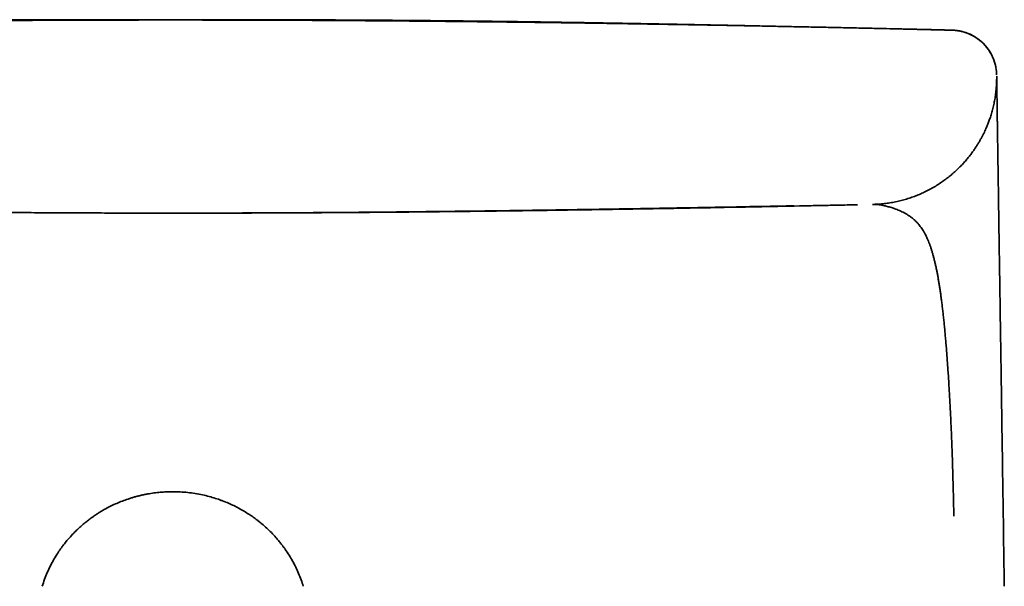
# Model space of a CAD drawing. Header units: millimetres. Extents: x 8 to 580, y 12 to 376.
# Tile 18 of 19: x 299 to 325, y 361 to 376. Entities that reach past the tile are written whole.
import ezdxf

# ---------------------------------------------------------------- set-up
doc = ezdxf.new("R2010")
doc.units = ezdxf.units.MM

msp = doc.modelspace()

# ---------------------------------------------------------------- linework, layer by layer
at = {"color": 7, "linetype": 'Continuous', "lineweight": 35}
for p, q in [((303.46, 376.204), (303.454, 376.204)), ((323.131, 375.957), (323.089, 375.958)), ((324.1, 375.933), (324.097, 375.933)), ((325.268, 374.736), (325.268, 374.736)), ((325.268, 374.734), (325.268, 374.734)), ((325.268, 374.713), (325.268, 374.71))]:
    msp.add_line(p, q, dxfattribs=at)
at = {"color": 7, "linetype": 'Continuous', "lineweight": 35, "flags": 128}
msp.add_lwpolyline([(321.985, 371.334), (321.985, 371.334), (321.985, 371.334), (321.985, 371.334), (321.985, 371.334), (321.985, 371.334), (321.985, 371.334), (321.985, 371.334), (321.985, 371.334), (321.985, 371.334), (321.985, 371.334), (321.985, 371.334), (321.985, 371.334), (321.985, 371.334), (321.985, 371.334), (321.985, 371.334), (321.985, 371.334), (321.985, 371.334), (321.985, 371.334), (321.985, 371.334), (321.985, 371.334), (321.985, 371.334), (321.985, 371.334), (321.985, 371.334), (321.985, 371.334), (321.985, 371.334), (321.985, 371.334), (321.985, 371.334), (321.985, 371.334), (321.985, 371.334), (321.985, 371.334)], dxfattribs=at)
at = {"color": 7, "linetype": 'Continuous', "lineweight": 35}
for start, end in [(13.2906, 77.5411), (0.8595, 10.0811)]:
    msp.add_arc((324.067, 374.734), 1.2, start, end, dxfattribs=at)
for points, knots in [([(303.5, 376.203), (303.474, 376.203), (303.423, 376.203), (303.349, 376.203), (303.281, 376.203), (303.218, 376.203), (303.161, 376.203), (303.107, 376.203), (303.027, 376.203), (302.919, 376.203), (302.777, 376.203), (302.632, 376.202), (302.483, 376.202), (302.358, 376.202), (302.255, 376.202), (302.173, 376.202), (302.089, 376.201), (302, 376.201), (301.904, 376.201), (301.8, 376.201), (301.69, 376.2), (301.572, 376.2), (301.445, 376.2), (301.31, 376.199), (301.166, 376.199), (301.014, 376.198), (300.854, 376.198), (300.687, 376.197), (300.514, 376.196), (300.333, 376.196), (300.145, 376.195), (299.948, 376.194), (299.742, 376.193), (299.526, 376.192), (299.302, 376.19), (299.07, 376.189), (298.83, 376.187), (298.582, 376.186), (298.335, 376.184), (298.088, 376.182), (297.842, 376.18), (297.59, 376.178), (297.331, 376.176), (297.065, 376.174), (296.793, 376.171), (296.504, 376.168), (296.199, 376.165), (295.877, 376.162), (295.547, 376.159), (295.209, 376.155), (294.863, 376.151), (294.509, 376.147), (294.147, 376.142), (293.777, 376.138), (293.399, 376.133), (293.016, 376.128), (292.628, 376.122), (292.234, 376.116), (291.832, 376.11), (291.421, 376.104), (290.999, 376.097), (290.568, 376.09), (290.128, 376.083), (289.681, 376.075), (289.229, 376.067), (288.773, 376.059), (288.312, 376.05), (287.843, 376.041), (287.364, 376.032), (286.875, 376.022), (286.375, 376.012), (285.868, 376.001), (285.353, 375.99), (284.858, 375.979), (284.534, 375.971), (284.385, 375.968)], [0, 0, 0, 0, 0.004121, 0.007965, 0.011532, 0.014821, 0.017834, 0.020582, 0.023248, 0.030444, 0.03744, 0.045508, 0.053294, 0.060796, 0.065161, 0.069424, 0.073688, 0.078332, 0.083392, 0.088767, 0.094544, 0.100723, 0.107303, 0.114416, 0.121947, 0.129894, 0.138259, 0.147042, 0.156074, 0.165509, 0.175348, 0.18559, 0.196457, 0.207744, 0.219451, 0.231579, 0.244127, 0.257095, 0.270484, 0.282993, 0.295848, 0.309048, 0.322595, 0.336486, 0.350723, 0.365305, 0.381744, 0.3986, 0.415872, 0.43356, 0.451664, 0.470182, 0.489115, 0.508461, 0.52822, 0.54839, 0.568599, 0.589204, 0.610202, 0.631593, 0.653775, 0.676361, 0.699349, 0.722737, 0.746525, 0.770273, 0.794402, 0.818909, 0.843792, 0.869567, 0.895729, 0.922273, 0.949196, 0.976496, 1, 1, 1, 1]), ([(303.5, 376.209), (303.472, 376.21), (303.417, 376.21), (303.338, 376.21), (303.265, 376.21), (303.197, 376.21), (303.136, 376.21), (303.08, 376.21), (303.031, 376.21), (302.988, 376.21), (302.951, 376.21), (302.918, 376.21), (302.89, 376.21), (302.861, 376.21), (302.827, 376.21), (302.785, 376.21), (302.738, 376.21), (302.685, 376.21), (302.627, 376.21), (302.564, 376.21), (302.501, 376.21), (302.44, 376.21), (302.382, 376.21), (302.327, 376.21), (302.275, 376.21), (302.226, 376.21), (302.18, 376.21), (302.135, 376.21), (302.09, 376.21), (302.041, 376.21), (301.988, 376.21), (301.926, 376.21), (301.858, 376.209), (301.788, 376.209), (301.724, 376.209), (301.666, 376.209), (301.612, 376.209), (301.56, 376.209), (301.505, 376.209), (301.449, 376.209), (301.391, 376.209), (301.332, 376.209), (301.271, 376.209), (301.213, 376.209), (301.158, 376.209), (301.108, 376.208), (301.06, 376.208), (301.014, 376.208), (300.968, 376.208), (300.921, 376.208), (300.87, 376.208), (300.816, 376.208), (300.759, 376.208), (300.698, 376.208), (300.638, 376.207), (300.581, 376.207), (300.529, 376.207), (300.48, 376.207), (300.435, 376.207), (300.392, 376.207), (300.35, 376.207), (300.304, 376.207), (300.25, 376.206), (300.188, 376.206), (300.12, 376.206), (300.049, 376.206), (299.978, 376.206), (299.908, 376.205), (299.84, 376.205), (299.774, 376.205), (299.713, 376.205), (299.664, 376.204), (299.624, 376.204), (299.592, 376.204), (299.558, 376.204), (299.52, 376.204), (299.476, 376.204), (299.431, 376.203), (299.384, 376.203), (299.339, 376.203), (299.296, 376.203), (299.255, 376.203), (299.218, 376.203), (299.182, 376.202), (299.147, 376.202), (299.111, 376.202), (299.072, 376.202), (299.03, 376.202), (298.987, 376.201), (298.944, 376.201), (298.906, 376.201), (298.871, 376.201), (298.836, 376.201), (298.796, 376.2), (298.748, 376.2), (298.697, 376.2), (298.645, 376.2), (298.595, 376.199), (298.547, 376.199), (298.504, 376.199), (298.463, 376.199), (298.424, 376.198), (298.383, 376.198), (298.34, 376.198), (298.296, 376.198), (298.252, 376.197), (298.21, 376.197), (298.172, 376.197), (298.141, 376.197), (298.112, 376.196), (298.084, 376.196), (298.055, 376.196), (298.025, 376.196), (297.994, 376.196), (297.96, 376.195), (297.924, 376.195), (297.883, 376.195), (297.837, 376.194), (297.786, 376.194), (297.74, 376.194), (297.699, 376.193), (297.667, 376.193), (297.64, 376.193), (297.616, 376.193), (297.586, 376.193), (297.546, 376.192), (297.493, 376.192), (297.435, 376.191), (297.375, 376.191), (297.314, 376.19), (297.255, 376.19), (297.197, 376.189), (297.143, 376.189), (297.098, 376.189), (297.059, 376.188), (297.026, 376.188), (296.993, 376.188), (296.959, 376.187), (296.924, 376.187), (296.887, 376.187), (296.846, 376.186), (296.802, 376.186), (296.756, 376.185), (296.71, 376.185), (296.664, 376.185), (296.621, 376.184), (296.581, 376.184), (296.544, 376.183), (296.496, 376.183), (296.438, 376.182), (296.367, 376.182), (296.308, 376.181), (296.256, 376.181), (296.211, 376.18), (296.162, 376.18), (296.105, 376.179), (296.043, 376.178), (295.977, 376.178), (295.915, 376.177), (295.856, 376.176), (295.801, 376.176), (295.749, 376.175), (295.699, 376.175), (295.646, 376.174), (295.59, 376.173), (295.529, 376.173), (295.465, 376.172), (295.399, 376.171), (295.333, 376.17), (295.269, 376.169), (295.208, 376.169), (295.148, 376.168), (295.089, 376.167), (295.033, 376.167), (294.98, 376.166), (294.93, 376.165), (294.876, 376.165), (294.819, 376.164), (294.757, 376.163), (294.695, 376.162), (294.635, 376.161), (294.578, 376.161), (294.523, 376.16), (294.468, 376.159), (294.41, 376.158), (294.348, 376.157), (294.285, 376.157), (294.224, 376.156), (294.165, 376.155), (294.11, 376.154), (294.058, 376.153), (294.01, 376.153), (293.948, 376.152), (293.869, 376.151), (293.773, 376.149), (293.675, 376.148), (293.578, 376.146), (293.484, 376.145), (293.392, 376.143), (293.317, 376.142), (293.257, 376.141), (293.214, 376.141), (293.169, 376.14), (293.121, 376.139), (293.069, 376.138), (293.015, 376.138), (292.959, 376.137), (292.904, 376.136), (292.852, 376.135), (292.805, 376.134), (292.762, 376.133), (292.721, 376.133), (292.681, 376.132), (292.641, 376.132), (292.6, 376.131), (292.555, 376.13), (292.506, 376.129), (292.458, 376.128), (292.413, 376.128), (292.372, 376.127), (292.329, 376.126), (292.285, 376.126), (292.241, 376.125), (292.201, 376.124), (292.166, 376.124), (292.134, 376.123), (292.106, 376.123), (292.081, 376.122), (292.057, 376.122), (292.034, 376.121), (292.011, 376.121), (291.986, 376.12), (291.961, 376.12), (291.933, 376.12), (291.902, 376.119), (291.867, 376.118), (291.831, 376.118), (291.795, 376.117), (291.759, 376.117), (291.723, 376.116), (291.689, 376.115), (291.659, 376.115), (291.631, 376.114), (291.605, 376.114), (291.576, 376.113), (291.54, 376.113), (291.499, 376.112), (291.464, 376.111), (291.436, 376.111), (291.412, 376.11), (291.384, 376.11), (291.353, 376.109), (291.318, 376.109), (291.283, 376.108), (291.248, 376.107), (291.217, 376.107), (291.188, 376.106), (291.162, 376.106), (291.138, 376.105), (291.113, 376.105), (291.087, 376.104), (291.06, 376.104), (291.034, 376.104), (291.009, 376.103), (290.987, 376.103), (290.966, 376.102), (290.946, 376.102), (290.922, 376.101), (290.896, 376.101), (290.866, 376.1), (290.833, 376.1), (290.798, 376.099), (290.761, 376.098), (290.726, 376.098), (290.693, 376.097), (290.665, 376.097), (290.639, 376.096), (290.616, 376.096), (290.591, 376.095), (290.563, 376.095), (290.533, 376.094), (290.501, 376.094), (290.467, 376.093), (290.432, 376.092), (290.397, 376.092), (290.364, 376.091), (290.331, 376.09), (290.3, 376.09), (290.272, 376.089), (290.247, 376.089), (290.225, 376.088), (290.205, 376.088), (290.188, 376.088), (290.166, 376.087), (290.139, 376.087), (290.105, 376.086), (290.071, 376.086), (290.035, 376.085), (289.996, 376.084), (289.954, 376.083), (289.905, 376.082), (289.851, 376.081), (289.793, 376.08), (289.731, 376.079), (289.664, 376.078), (289.591, 376.076), (289.52, 376.075), (289.451, 376.074), (289.384, 376.072), (289.321, 376.071), (289.265, 376.07), (289.216, 376.069), (289.172, 376.068), (289.126, 376.067), (289.079, 376.066), (289.032, 376.065), (288.986, 376.064), (288.941, 376.064), (288.9, 376.063), (288.862, 376.062), (288.827, 376.061), (288.793, 376.061), (288.761, 376.06), (288.73, 376.059), (288.698, 376.059), (288.664, 376.058), (288.637, 376.058), (288.617, 376.057), (288.604, 376.057), (288.596, 376.057), (288.592, 376.057)], [0, 0, 0, 0, 0.004514, 0.008718, 0.012613, 0.016202, 0.019486, 0.022464, 0.025029, 0.027317, 0.029329, 0.031066, 0.032529, 0.033751, 0.035763, 0.037996, 0.040449, 0.04332, 0.046442, 0.049815, 0.053283, 0.056577, 0.059692, 0.06263, 0.065389, 0.067972, 0.070546, 0.072792, 0.075242, 0.077894, 0.080747, 0.083779, 0.087909, 0.091707, 0.095173, 0.098309, 0.101116, 0.103852, 0.106814, 0.110002, 0.113058, 0.116294, 0.119673, 0.122889, 0.125879, 0.128643, 0.131181, 0.133743, 0.136158, 0.138747, 0.141523, 0.144486, 0.147636, 0.150971, 0.15448, 0.157547, 0.160433, 0.163139, 0.165665, 0.168011, 0.170219, 0.17261, 0.175718, 0.179167, 0.182958, 0.187067, 0.191071, 0.194806, 0.198864, 0.202551, 0.20592, 0.209087, 0.210908, 0.212657, 0.214464, 0.216602, 0.219078, 0.221893, 0.224341, 0.226972, 0.229485, 0.231796, 0.233904, 0.235809, 0.237833, 0.239851, 0.242053, 0.244438, 0.247005, 0.249469, 0.251676, 0.253626, 0.255348, 0.257731, 0.260475, 0.263541, 0.266522, 0.269438, 0.272143, 0.274798, 0.276951, 0.279208, 0.281568, 0.284024, 0.286573, 0.289215, 0.291702, 0.293854, 0.295678, 0.297234, 0.298832, 0.300514, 0.302249, 0.304066, 0.305968, 0.308082, 0.310471, 0.313134, 0.31607, 0.31928, 0.321351, 0.323204, 0.324823, 0.32621, 0.327376, 0.330116, 0.333225, 0.336692, 0.340263, 0.343836, 0.347345, 0.35082, 0.354026, 0.356917, 0.358902, 0.360821, 0.362784, 0.364791, 0.366843, 0.369006, 0.37144, 0.374153, 0.376825, 0.379697, 0.382467, 0.385043, 0.387425, 0.389613, 0.391632, 0.396065, 0.400159, 0.404294, 0.406828, 0.409484, 0.412446, 0.41573, 0.419825, 0.423858, 0.427667, 0.431252, 0.434636, 0.437826, 0.440828, 0.443768, 0.447461, 0.451219, 0.45512, 0.459194, 0.463594, 0.467342, 0.471194, 0.47497, 0.478668, 0.482238, 0.485583, 0.4887, 0.491694, 0.495615, 0.499657, 0.50354, 0.507287, 0.511148, 0.514478, 0.517976, 0.521726, 0.525728, 0.52985, 0.533955, 0.537779, 0.541382, 0.544738, 0.547857, 0.550891, 0.557023, 0.563388, 0.570054, 0.57664, 0.582819, 0.589003, 0.595363, 0.59823, 0.601141, 0.604219, 0.607539, 0.611101, 0.614907, 0.618797, 0.622759, 0.62637, 0.629629, 0.632596, 0.635435, 0.638315, 0.64106, 0.64385, 0.647007, 0.650538, 0.654446, 0.657274, 0.660243, 0.663354, 0.666609, 0.669801, 0.672705, 0.675321, 0.677645, 0.679679, 0.681432, 0.683119, 0.684823, 0.686544, 0.688283, 0.690215, 0.69223, 0.694524, 0.697111, 0.699993, 0.702577, 0.705359, 0.708097, 0.710627, 0.712948, 0.715058, 0.716958, 0.718647, 0.721829, 0.724993, 0.72815, 0.729764, 0.731625, 0.733767, 0.736191, 0.738898, 0.741888, 0.744433, 0.746917, 0.749201, 0.751286, 0.75317, 0.754852, 0.757103, 0.759247, 0.761318, 0.763314, 0.765237, 0.766701, 0.768322, 0.770203, 0.772346, 0.774751, 0.777419, 0.780351, 0.783482, 0.78641, 0.789065, 0.791405, 0.793479, 0.795335, 0.797202, 0.799689, 0.802249, 0.804896, 0.807798, 0.81101, 0.813751, 0.816685, 0.819598, 0.822266, 0.824688, 0.826862, 0.828788, 0.830465, 0.831895, 0.833262, 0.836119, 0.839206, 0.842211, 0.84545, 0.848971, 0.852776, 0.856868, 0.862383, 0.867744, 0.872947, 0.880012, 0.88697, 0.893923, 0.900863, 0.907624, 0.914144, 0.920466, 0.925014, 0.929826, 0.934904, 0.940249, 0.945848, 0.951326, 0.956517, 0.961418, 0.965806, 0.96993, 0.973827, 0.977638, 0.981378, 0.985046, 0.989777, 0.99438, 0.996154, 0.997988, 1, 1, 1, 1]), ([(303.454, 376.204), (303.399, 376.204), (303.275, 376.204), (303.085, 376.204), (302.884, 376.204), (302.689, 376.204), (302.498, 376.204), (302.301, 376.203), (302.099, 376.203), (301.892, 376.203), (301.691, 376.202), (301.495, 376.202), (301.304, 376.201), (301.117, 376.201), (300.936, 376.2), (300.761, 376.199), (300.592, 376.199), (300.438, 376.198), (300.342, 376.198), (300.299, 376.198)], [0, 0, 0, 0, 0.048954, 0.11045, 0.170855, 0.230193, 0.288486, 0.345755, 0.411963, 0.476805, 0.540309, 0.602503, 0.664642, 0.725469, 0.785011, 0.843292, 0.900337, 0.956172, 1, 1, 1, 1]), ([(318.639, 376.052), (318.639, 376.052), (318.639, 376.052), (318.635, 376.052), (318.626, 376.052), (318.612, 376.053), (318.594, 376.053), (318.57, 376.053), (318.54, 376.054), (318.51, 376.055), (318.48, 376.055), (318.436, 376.056), (318.378, 376.057), (318.314, 376.059), (318.259, 376.06), (318.217, 376.06), (318.175, 376.061), (318.136, 376.062), (318.099, 376.063), (318.06, 376.064), (318.019, 376.064), (317.974, 376.065), (317.928, 376.066), (317.881, 376.067), (317.831, 376.068), (317.78, 376.069), (317.726, 376.07), (317.671, 376.071), (317.615, 376.072), (317.556, 376.073), (317.497, 376.075), (317.438, 376.076), (317.38, 376.077), (317.326, 376.078), (317.273, 376.079), (317.221, 376.08), (317.169, 376.081), (317.118, 376.082), (317.07, 376.083), (317.028, 376.084), (316.993, 376.084), (316.963, 376.085), (316.93, 376.085), (316.895, 376.086), (316.857, 376.087), (316.817, 376.088), (316.778, 376.088), (316.741, 376.089), (316.708, 376.09), (316.68, 376.09), (316.656, 376.091), (316.635, 376.091), (316.615, 376.091), (316.595, 376.092), (316.575, 376.092), (316.551, 376.093), (316.524, 376.093), (316.492, 376.094), (316.458, 376.094), (316.424, 376.095), (316.393, 376.096), (316.364, 376.096), (316.337, 376.097), (316.311, 376.097), (316.287, 376.098), (316.263, 376.098), (316.243, 376.098), (316.223, 376.099), (316.205, 376.099), (316.186, 376.099), (316.167, 376.1), (316.148, 376.1), (316.127, 376.101), (316.105, 376.101), (316.08, 376.101), (316.05, 376.102), (316.016, 376.103), (315.98, 376.103), (315.945, 376.104), (315.911, 376.105), (315.879, 376.105), (315.85, 376.106), (315.824, 376.106), (315.801, 376.107), (315.78, 376.107), (315.759, 376.107), (315.737, 376.108), (315.714, 376.108), (315.689, 376.109), (315.662, 376.109), (315.632, 376.11), (315.598, 376.11), (315.562, 376.111), (315.527, 376.111), (315.494, 376.112), (315.461, 376.113), (315.431, 376.113), (315.403, 376.114), (315.378, 376.114), (315.354, 376.115), (315.333, 376.115), (315.314, 376.115), (315.297, 376.116), (315.281, 376.116), (315.241, 376.117), (315.201, 376.117), (315.158, 376.118), (315.137, 376.118), (315.112, 376.119), (315.084, 376.119), (315.054, 376.12), (315.021, 376.12), (314.985, 376.121), (314.948, 376.122), (314.912, 376.122), (314.879, 376.123), (314.848, 376.123), (314.814, 376.124), (314.779, 376.124), (314.74, 376.125), (314.704, 376.126), (314.67, 376.126), (314.637, 376.127), (314.603, 376.127), (314.565, 376.128), (314.522, 376.129), (314.479, 376.13), (314.437, 376.13), (314.399, 376.131), (314.359, 376.132), (314.318, 376.132), (314.278, 376.133), (314.238, 376.133), (314.201, 376.134), (314.165, 376.135), (314.133, 376.135), (314.105, 376.136), (314.079, 376.136), (314.053, 376.136), (314.025, 376.137), (313.994, 376.137), (313.963, 376.138), (313.931, 376.138), (313.898, 376.139), (313.861, 376.14), (313.815, 376.14), (313.761, 376.141), (313.701, 376.142), (313.643, 376.143), (313.587, 376.144), (313.53, 376.145), (313.469, 376.146), (313.403, 376.147), (313.331, 376.148), (313.256, 376.149), (313.182, 376.15), (313.111, 376.151), (313.045, 376.152), (312.982, 376.153), (312.923, 376.154), (312.865, 376.154), (312.806, 376.155), (312.746, 376.156), (312.685, 376.157), (312.626, 376.158), (312.568, 376.159), (312.515, 376.159), (312.466, 376.16), (312.42, 376.161), (312.372, 376.161), (312.319, 376.162), (312.263, 376.163), (312.207, 376.163), (312.15, 376.164), (312.094, 376.165), (312.042, 376.166), (311.993, 376.166), (311.949, 376.167), (311.906, 376.167), (311.865, 376.168), (311.823, 376.168), (311.78, 376.169), (311.732, 376.169), (311.677, 376.17), (311.614, 376.171), (311.548, 376.172), (311.476, 376.172), (311.406, 376.173), (311.338, 376.174), (311.276, 376.175), (311.218, 376.175), (311.163, 376.176), (311.11, 376.177), (311.058, 376.177), (311.006, 376.178), (310.955, 376.178), (310.904, 376.179), (310.85, 376.179), (310.795, 376.18), (310.736, 376.181), (310.676, 376.181), (310.616, 376.182), (310.556, 376.182), (310.492, 376.183), (310.426, 376.184), (310.36, 376.184), (310.298, 376.185), (310.244, 376.185), (310.197, 376.186), (310.155, 376.186), (310.108, 376.187), (310.058, 376.187), (309.996, 376.188), (309.926, 376.188), (309.85, 376.189), (309.781, 376.19), (309.726, 376.19), (309.683, 376.19), (309.651, 376.191), (309.617, 376.191), (309.58, 376.191), (309.539, 376.192), (309.492, 376.192), (309.444, 376.192), (309.398, 376.193), (309.357, 376.193), (309.319, 376.193), (309.276, 376.194), (309.224, 376.194), (309.163, 376.194), (309.105, 376.195), (309.052, 376.195), (309.006, 376.196), (308.96, 376.196), (308.916, 376.196), (308.878, 376.196), (308.847, 376.197), (308.821, 376.197), (308.798, 376.197), (308.774, 376.197), (308.745, 376.197), (308.713, 376.197), (308.677, 376.198), (308.638, 376.198), (308.6, 376.198), (308.567, 376.198), (308.536, 376.199), (308.506, 376.199), (308.474, 376.199), (308.439, 376.199), (308.401, 376.199), (308.361, 376.2), (308.319, 376.2), (308.278, 376.2), (308.239, 376.2), (308.199, 376.2), (308.158, 376.201), (308.115, 376.201), (308.074, 376.201), (308.032, 376.201), (307.992, 376.202), (307.946, 376.202), (307.894, 376.202), (307.834, 376.202), (307.773, 376.203), (307.712, 376.203), (307.653, 376.203), (307.606, 376.203), (307.567, 376.203), (307.534, 376.204), (307.498, 376.204), (307.457, 376.204), (307.414, 376.204), (307.371, 376.204), (307.329, 376.204), (307.287, 376.205), (307.247, 376.205), (307.203, 376.205), (307.157, 376.205), (307.109, 376.205), (307.065, 376.205), (307.026, 376.206), (306.989, 376.206), (306.945, 376.206), (306.892, 376.206), (306.828, 376.206), (306.76, 376.206), (306.691, 376.207), (306.622, 376.207), (306.557, 376.207), (306.495, 376.207), (306.433, 376.207), (306.37, 376.207), (306.303, 376.208), (306.232, 376.208), (306.157, 376.208), (306.08, 376.208), (306.007, 376.208), (305.942, 376.208), (305.885, 376.208), (305.833, 376.209), (305.782, 376.209), (305.73, 376.209), (305.674, 376.209), (305.616, 376.209), (305.557, 376.209), (305.5, 376.209), (305.441, 376.209), (305.383, 376.209), (305.328, 376.209), (305.276, 376.209), (305.223, 376.209), (305.169, 376.209), (305.112, 376.209), (305.054, 376.21), (304.993, 376.21), (304.929, 376.21), (304.863, 376.21), (304.777, 376.21), (304.671, 376.21), (304.546, 376.21), (304.445, 376.21), (304.369, 376.21), (304.317, 376.21), (304.265, 376.21), (304.211, 376.21), (304.153, 376.21), (304.088, 376.21), (304.019, 376.21), (303.946, 376.21), (303.868, 376.21), (303.784, 376.21), (303.695, 376.21), (303.599, 376.21), (303.534, 376.21), (303.5, 376.209)], [0, 0, 0, 0, 0.002612, 0.007257, 0.011767, 0.016149, 0.020822, 0.025363, 0.029792, 0.034154, 0.038459, 0.042708, 0.052501, 0.061985, 0.06748, 0.072735, 0.077699, 0.082373, 0.08676, 0.09086, 0.096014, 0.10099, 0.106012, 0.111079, 0.116192, 0.121393, 0.12689, 0.132208, 0.137779, 0.143396, 0.148986, 0.154548, 0.160092, 0.16484, 0.169585, 0.174324, 0.178936, 0.183351, 0.187571, 0.191659, 0.193983, 0.196542, 0.199337, 0.202365, 0.205625, 0.208856, 0.212307, 0.215373, 0.218083, 0.220621, 0.222377, 0.224061, 0.225674, 0.227216, 0.228778, 0.230643, 0.232861, 0.235432, 0.238354, 0.240938, 0.243461, 0.24577, 0.247865, 0.249746, 0.251889, 0.253671, 0.255329, 0.256756, 0.258197, 0.25965, 0.261116, 0.262595, 0.264091, 0.26576, 0.267683, 0.26997, 0.272532, 0.275365, 0.278144, 0.28069, 0.283003, 0.285262, 0.287247, 0.288957, 0.290481, 0.292043, 0.293655, 0.295318, 0.297205, 0.299152, 0.301269, 0.303779, 0.306686, 0.309004, 0.311508, 0.313917, 0.316131, 0.31815, 0.319975, 0.321606, 0.323178, 0.324517, 0.325695, 0.326863, 0.328025, 0.334293, 0.335531, 0.337009, 0.338774, 0.340826, 0.342899, 0.3452, 0.347726, 0.350402, 0.352924, 0.355263, 0.357419, 0.359394, 0.362236, 0.364888, 0.367371, 0.369686, 0.371841, 0.374119, 0.37672, 0.379643, 0.382887, 0.385432, 0.388046, 0.390717, 0.393446, 0.39623, 0.398909, 0.401359, 0.403788, 0.405941, 0.407819, 0.409434, 0.410993, 0.413, 0.415028, 0.417078, 0.419149, 0.42127, 0.423662, 0.426366, 0.430258, 0.43427, 0.437972, 0.441458, 0.445121, 0.449006, 0.453103, 0.457845, 0.462719, 0.467416, 0.471892, 0.476051, 0.479892, 0.483573, 0.487175, 0.490766, 0.494524, 0.498312, 0.501947, 0.505455, 0.509023, 0.511661, 0.514399, 0.517367, 0.52057, 0.523994, 0.527418, 0.530853, 0.534267, 0.537425, 0.540339, 0.542942, 0.545409, 0.547895, 0.550398, 0.552915, 0.555433, 0.558963, 0.56265, 0.566577, 0.570761, 0.575243, 0.578969, 0.582608, 0.586011, 0.589179, 0.59219, 0.595273, 0.598244, 0.601173, 0.604102, 0.607108, 0.610377, 0.613707, 0.617193, 0.620664, 0.624113, 0.627537, 0.631591, 0.635304, 0.638762, 0.642206, 0.644403, 0.646799, 0.64942, 0.652265, 0.655261, 0.659902, 0.664154, 0.668034, 0.671624, 0.673391, 0.675114, 0.677003, 0.679095, 0.681388, 0.683884, 0.686842, 0.689434, 0.691658, 0.693615, 0.695736, 0.698835, 0.702258, 0.705945, 0.708428, 0.711019, 0.713657, 0.716053, 0.718165, 0.719995, 0.721233, 0.722392, 0.723739, 0.72529, 0.727045, 0.729004, 0.731337, 0.733418, 0.735247, 0.736825, 0.738422, 0.740173, 0.742104, 0.744212, 0.746288, 0.748762, 0.75099, 0.752976, 0.755082, 0.757545, 0.75973, 0.762039, 0.764285, 0.766464, 0.768576, 0.771709, 0.774941, 0.778273, 0.781674, 0.784833, 0.787667, 0.789388, 0.791051, 0.792972, 0.795178, 0.79767, 0.799829, 0.802143, 0.804399, 0.806542, 0.808574, 0.811389, 0.813955, 0.816271, 0.818337, 0.820209, 0.822144, 0.825317, 0.82871, 0.832325, 0.836075, 0.839678, 0.843112, 0.846376, 0.849483, 0.85283, 0.856362, 0.860081, 0.863988, 0.868083, 0.872116, 0.875318, 0.878283, 0.88101, 0.883508, 0.886131, 0.889071, 0.892331, 0.895117, 0.898101, 0.901214, 0.904199, 0.907032, 0.909713, 0.912241, 0.915236, 0.918056, 0.921006, 0.92412, 0.927398, 0.930792, 0.934216, 0.940563, 0.946998, 0.953351, 0.956027, 0.958674, 0.961294, 0.963924, 0.966847, 0.970118, 0.97374, 0.977369, 0.981295, 0.985519, 0.990044, 0.99487, 1, 1, 1, 1]), ([(322.613, 375.968), (322.499, 375.971), (322.227, 375.977), (321.8, 375.986), (321.335, 375.997), (320.875, 376.006), (320.422, 376.016), (319.96, 376.025), (319.49, 376.035), (319.013, 376.044), (318.543, 376.053), (318.081, 376.062), (317.627, 376.07), (317.181, 376.078), (316.742, 376.085), (316.311, 376.092), (315.888, 376.099), (315.475, 376.106), (315.072, 376.112), (314.679, 376.118), (314.294, 376.123), (313.936, 376.128), (313.602, 376.133), (313.294, 376.137), (312.991, 376.141), (312.694, 376.144), (312.402, 376.148), (312.099, 376.151), (311.787, 376.155), (311.464, 376.159), (311.15, 376.162), (310.854, 376.165), (310.575, 376.168), (310.315, 376.17), (310.06, 376.172), (309.811, 376.175), (309.569, 376.177), (309.333, 376.179), (309.103, 376.181), (308.874, 376.182), (308.646, 376.184), (308.419, 376.186), (308.199, 376.187), (307.987, 376.188), (307.782, 376.19), (307.587, 376.191), (307.404, 376.192), (307.23, 376.193), (307.063, 376.194), (306.902, 376.195), (306.722, 376.195), (306.522, 376.196), (306.304, 376.197), (306.093, 376.198), (305.89, 376.199), (305.694, 376.199), (305.508, 376.2), (305.332, 376.2), (305.165, 376.201), (305.006, 376.201), (304.876, 376.202), (304.773, 376.202), (304.698, 376.202), (304.624, 376.202), (304.552, 376.202), (304.482, 376.202), (304.422, 376.202), (304.374, 376.202), (304.335, 376.202), (304.297, 376.202), (304.259, 376.203), (304.221, 376.203), (304.181, 376.203), (304.138, 376.203), (304.093, 376.203), (304.049, 376.203), (304.005, 376.203), (303.959, 376.203), (303.912, 376.204), (303.864, 376.204), (303.816, 376.204), (303.768, 376.204), (303.721, 376.204), (303.674, 376.204), (303.628, 376.204), (303.583, 376.204), (303.553, 376.204), (303.539, 376.204)], [0, 0, 0, 0, 0.0174239, 0.0413776, 0.0650256, 0.0883655, 0.1113949, 0.1341115, 0.1587359, 0.1829766, 0.2068311, 0.2302969, 0.253372, 0.2760542, 0.2983416, 0.3202325, 0.3417251, 0.362818, 0.3831436, 0.4030811, 0.4226291, 0.4417866, 0.4577345, 0.4734001, 0.4887828, 0.5038821, 0.5186976, 0.5332289, 0.5499898, 0.566355, 0.5823238, 0.5978961, 0.6114644, 0.6247159, 0.6376505, 0.6502681, 0.6625684, 0.6745514, 0.6862169, 0.6975649, 0.7094629, 0.7209906, 0.7321479, 0.7429349, 0.7533515, 0.7633978, 0.772531, 0.7813352, 0.7898103, 0.7979567, 0.8058604, 0.8173088, 0.8283831, 0.8390832, 0.8494094, 0.8593618, 0.8689405, 0.8777354, 0.8861902, 0.8943051, 0.9020801, 0.9060172, 0.9098611, 0.9136119, 0.9172696, 0.9208342, 0.9243119, 0.9262828, 0.9282755, 0.930307, 0.9323934, 0.9345496, 0.9367891, 0.9396031, 0.9425726, 0.945713, 0.9490375, 0.9525572, 0.9567424, 0.9611952, 0.9659247, 0.9709389, 0.9762441, 0.9817432, 0.9875331, 0.9936175, 1, 1, 1, 1]), ([(303.565, 376.204), (303.614, 376.204), (303.731, 376.204), (303.915, 376.204), (304.116, 376.204), (304.311, 376.204), (304.502, 376.204), (304.699, 376.203), (304.901, 376.203), (305.108, 376.203), (305.309, 376.202), (305.505, 376.202), (305.696, 376.201), (305.883, 376.201), (306.064, 376.2), (306.239, 376.199), (306.408, 376.199), (306.561, 376.198), (306.657, 376.198), (306.699, 376.198)], [0, 0, 0, 0, 0.043532, 0.105416, 0.166203, 0.225916, 0.284578, 0.34221, 0.408836, 0.474088, 0.537994, 0.600581, 0.663113, 0.724325, 0.784243, 0.842893, 0.900299, 0.956487, 1, 1, 1, 1]), ([(308.725, 376.186), (308.737, 376.186), (308.79, 376.186), (308.879, 376.185), (308.99, 376.185), (309.094, 376.184), (309.192, 376.183), (309.281, 376.182), (309.363, 376.182), (309.438, 376.181), (309.509, 376.181), (309.574, 376.18), (309.64, 376.179), (309.706, 376.179), (309.771, 376.178), (309.829, 376.178), (309.866, 376.178), (309.882, 376.177), (309.882, 376.177)], [0, 0, 0, 0, 0.021837, 0.096562, 0.169506, 0.240825, 0.310678, 0.379228, 0.442815, 0.505529, 0.567508, 0.628895, 0.689829, 0.766945, 0.843839, 0.920792, 0.998076, 1, 1, 1, 1]), ([(310.126, 376.175), (310.126, 376.175), (310.126, 376.175), (310.125, 376.175), (310.121, 376.175), (310.115, 376.175), (310.106, 376.175), (310.096, 376.176), (310.084, 376.176), (310.068, 376.176), (310.047, 376.176), (310.021, 376.176), (309.992, 376.176), (309.958, 376.177), (309.922, 376.177), (309.896, 376.177), (309.882, 376.177)], [0, 0, 0, 0, 0.023446, 0.075611, 0.126562, 0.177089, 0.228014, 0.280153, 0.334278, 0.391093, 0.47206, 0.560124, 0.65626, 0.761236, 0.875656, 1, 1, 1, 1]), ([(313.111, 376.143), (313.111, 376.143), (313.275, 376.141), (313.602, 376.136), (314.091, 376.129), (314.631, 376.122), (315.223, 376.113), (315.867, 376.102), (316.453, 376.092), (316.863, 376.085), (317.063, 376.082), (317.109, 376.081), (317.121, 376.081), (317.132, 376.08), (317.143, 376.08), (317.155, 376.08), (317.166, 376.08), (317.179, 376.08), (317.232, 376.079), (317.325, 376.077), (317.48, 376.074), (317.658, 376.071), (317.856, 376.067), (317.989, 376.065), (318.055, 376.063), (318.058, 376.063)], [0, 0, 0, 0, 0.000418, 0.100352, 0.199649, 0.298363, 0.429162, 0.55913, 0.68838, 0.783524, 0.806921, 0.809218, 0.811515, 0.813811, 0.816108, 0.818404, 0.8207, 0.822996, 0.826256, 0.852812, 0.878857, 0.920053, 0.959914, 0.998448, 1, 1, 1, 1]), ([(323.089, 375.958), (323.058, 375.958), (322.985, 375.96), (322.863, 375.963), (322.737, 375.965), (322.652, 375.967), (322.617, 375.968)], [0, 0, 0, 0, 0.217828, 0.505102, 0.792484, 1, 1, 1, 1]), ([(324.097, 375.933), (324.096, 375.933), (324.095, 375.933), (324.083, 375.934), (324.063, 375.934), (324.036, 375.935), (324.001, 375.936), (323.959, 375.937), (323.91, 375.938), (323.853, 375.939), (323.789, 375.941), (323.716, 375.943), (323.636, 375.945), (323.548, 375.947), (323.452, 375.949), (323.349, 375.951), (323.239, 375.954), (323.159, 375.956), (323.119, 375.957)], [0, 0, 0, 0, 0.062715, 0.125439, 0.188165, 0.250889, 0.313609, 0.375206, 0.436803, 0.4984, 0.559998, 0.622852, 0.685707, 0.748562, 0.811422, 0.874285, 0.937146, 1, 1, 1, 1]), ([(325.252, 374.927), (325.25, 374.935), (325.248, 374.951), (325.242, 374.977), (325.236, 375.005), (325.228, 375.035), (325.219, 375.066), (325.208, 375.099), (325.196, 375.133), (325.182, 375.169), (325.167, 375.207), (325.149, 375.245), (325.129, 375.285), (325.104, 375.333), (325.07, 375.388), (325.027, 375.45), (324.979, 375.511), (324.924, 375.571), (324.863, 375.629), (324.798, 375.684), (324.729, 375.734), (324.658, 375.777), (324.588, 375.814), (324.519, 375.845), (324.45, 375.871), (324.391, 375.889), (324.342, 375.901), (324.304, 375.91), (324.265, 375.917), (324.231, 375.922), (324.204, 375.925), (324.185, 375.928), (324.171, 375.929), (324.161, 375.93), (324.153, 375.93), (324.147, 375.931), (324.142, 375.931), (324.137, 375.931), (324.131, 375.932), (324.126, 375.932), (324.12, 375.932), (324.115, 375.933), (324.111, 375.933), (324.107, 375.933), (324.103, 375.933), (324.101, 375.933), (324.097, 375.933), (324.092, 375.933), (324.087, 375.933), (324.081, 375.934), (324.074, 375.934), (324.066, 375.934), (324.058, 375.934), (324.05, 375.934), (324.041, 375.935), (324.033, 375.935), (324.025, 375.935), (324.017, 375.935), (324.008, 375.935), (323.998, 375.936), (323.986, 375.936), (323.972, 375.936), (323.956, 375.937), (323.938, 375.937), (323.918, 375.938), (323.895, 375.938), (323.87, 375.939), (323.843, 375.939), (323.814, 375.94), (323.784, 375.941), (323.751, 375.942), (323.715, 375.943), (323.676, 375.944), (323.634, 375.945), (323.588, 375.946), (323.537, 375.947), (323.482, 375.948), (323.421, 375.95), (323.355, 375.951), (323.284, 375.953), (323.207, 375.955), (323.153, 375.956), (323.125, 375.957)], [0, 0, 0, 0, 0.00956, 0.018507, 0.026882, 0.034737, 0.042135, 0.049154, 0.055882, 0.062419, 0.068877, 0.075369, 0.082005, 0.088881, 0.099625, 0.110862, 0.122577, 0.134749, 0.147353, 0.160338, 0.173132, 0.185458, 0.197298, 0.208639, 0.219509, 0.230591, 0.236303, 0.24212, 0.248036, 0.253983, 0.257439, 0.260303, 0.262584, 0.263916, 0.264929, 0.265789, 0.266721, 0.267807, 0.269103, 0.271502, 0.274502, 0.27813, 0.282404, 0.288692, 0.296024, 0.304045, 0.311932, 0.323988, 0.335633, 0.348959, 0.361701, 0.373861, 0.388544, 0.402276, 0.415058, 0.42689, 0.437773, 0.448558, 0.460455, 0.473465, 0.487588, 0.503146, 0.519863, 0.537738, 0.556773, 0.576966, 0.598318, 0.620829, 0.641477, 0.663011, 0.685433, 0.708742, 0.732938, 0.758021, 0.783992, 0.810851, 0.839941, 0.870007, 0.901046, 0.933059, 0.966044, 1, 1, 1, 1]), ([(321.985, 371.335), (322.027, 371.336), (322.119, 371.338), (322.261, 371.35), (322.412, 371.369), (322.561, 371.395), (322.708, 371.427), (322.851, 371.465), (322.991, 371.509), (323.128, 371.558), (323.26, 371.613), (323.393, 371.674), (323.525, 371.743), (323.656, 371.818), (323.781, 371.898), (323.899, 371.981), (324.009, 372.065), (324.112, 372.151), (324.209, 372.238), (324.298, 372.325), (324.382, 372.413), (324.46, 372.501), (324.533, 372.589), (324.6, 372.675), (324.661, 372.76), (324.717, 372.842), (324.767, 372.921), (324.813, 372.997), (324.855, 373.071), (324.892, 373.141), (324.926, 373.209), (324.957, 373.274), (324.985, 373.335), (325.01, 373.393), (325.039, 373.466), (325.074, 373.557), (325.113, 373.674), (325.15, 373.8), (325.184, 373.935), (325.213, 374.073), (325.231, 374.185), (325.243, 374.27), (325.249, 374.326), (325.254, 374.378), (325.258, 374.424), (325.261, 374.461), (325.262, 374.489), (325.263, 374.509), (325.264, 374.524), (325.265, 374.533), (325.265, 374.538), (325.265, 374.54), (325.265, 374.541), (325.265, 374.541), (325.265, 374.542), (325.265, 374.543), (325.265, 374.544), (325.265, 374.546), (325.265, 374.549), (325.265, 374.552), (325.265, 374.555), (325.266, 374.558), (325.266, 374.561), (325.266, 374.564), (325.266, 374.567), (325.266, 374.57), (325.266, 374.573), (325.266, 374.576), (325.266, 374.578), (325.266, 374.581), (325.266, 374.584), (325.267, 374.587), (325.267, 374.59), (325.267, 374.592), (325.267, 374.595), (325.267, 374.598), (325.267, 374.601), (325.267, 374.603), (325.267, 374.606), (325.267, 374.608), (325.267, 374.611), (325.267, 374.614), (325.267, 374.616), (325.267, 374.619), (325.267, 374.621), (325.267, 374.624), (325.267, 374.626), (325.267, 374.628), (325.268, 374.631), (325.268, 374.633), (325.268, 374.635), (325.268, 374.638), (325.268, 374.64), (325.268, 374.642), (325.268, 374.644), (325.268, 374.647), (325.268, 374.649), (325.268, 374.651), (325.268, 374.653), (325.268, 374.656), (325.268, 374.658), (325.268, 374.66), (325.268, 374.662), (325.268, 374.664), (325.268, 374.666), (325.268, 374.668), (325.268, 374.67), (325.268, 374.672), (325.268, 374.673), (325.268, 374.675), (325.268, 374.677), (325.268, 374.679), (325.268, 374.681), (325.268, 374.682), (325.268, 374.684), (325.268, 374.686), (325.268, 374.687), (325.268, 374.689), (325.268, 374.69), (325.268, 374.692), (325.268, 374.694), (325.268, 374.695), (325.268, 374.697), (325.268, 374.698), (325.268, 374.7), (325.268, 374.701), (325.268, 374.702), (325.268, 374.704), (325.268, 374.705), (325.268, 374.707), (325.268, 374.708), (325.268, 374.709), (325.268, 374.71), (325.268, 374.712), (325.268, 374.713), (325.268, 374.714), (325.268, 374.715), (325.268, 374.716), (325.268, 374.718), (325.268, 374.718), (325.268, 374.719), (325.268, 374.719)], [0, 0, 0, 0, 0.004499, 0.010045, 0.015566, 0.021054, 0.026501, 0.031897, 0.037234, 0.042503, 0.047697, 0.052809, 0.058426, 0.063922, 0.069288, 0.074517, 0.079601, 0.084448, 0.089145, 0.093689, 0.098076, 0.102378, 0.106512, 0.110475, 0.114268, 0.11789, 0.121279, 0.124502, 0.12756, 0.130452, 0.13323, 0.135838, 0.138279, 0.140553, 0.142689, 0.146904, 0.151192, 0.156149, 0.161188, 0.166303, 0.171484, 0.173574, 0.175673, 0.17763, 0.179297, 0.18068, 0.181617, 0.18236, 0.18291, 0.183197, 0.183377, 0.183426, 0.183449, 0.183464, 0.18348, 0.183518, 0.183594, 0.1837, 0.184136, 0.184804, 0.185705, 0.186842, 0.188215, 0.189824, 0.19167, 0.193759, 0.196087, 0.198654, 0.201459, 0.204502, 0.207723, 0.211174, 0.214855, 0.218766, 0.222994, 0.227461, 0.232168, 0.237115, 0.242301, 0.247727, 0.253393, 0.259285, 0.265415, 0.271784, 0.278392, 0.285238, 0.292194, 0.299381, 0.306797, 0.314444, 0.322484, 0.330763, 0.339282, 0.348041, 0.35704, 0.366278, 0.375755, 0.385896, 0.396298, 0.406961, 0.417884, 0.429068, 0.440512, 0.451542, 0.462803, 0.474296, 0.486021, 0.497977, 0.510166, 0.522586, 0.535238, 0.548121, 0.561237, 0.574343, 0.587674, 0.601228, 0.615005, 0.629263, 0.643753, 0.658474, 0.673427, 0.688612, 0.703751, 0.719114, 0.7347, 0.75051, 0.766874, 0.78347, 0.800298, 0.81736, 0.834654, 0.852181, 0.869941, 0.887894, 0.906079, 0.924496, 0.943145, 0.962025, 0.980794, 0.999786, 1, 1, 1, 1]), ([(325.268, 374.673), (325.269, 374.668), (325.269, 374.657), (325.269, 374.635), (325.269, 374.608), (325.27, 374.575), (325.271, 374.533), (325.272, 374.46), (325.273, 374.346), (325.276, 374.175), (325.279, 373.991), (325.281, 373.809), (325.283, 373.679), (325.285, 373.588), (325.285, 373.54), (325.286, 373.492), (325.287, 373.442), (325.288, 373.392), (325.29, 373.25), (325.294, 372.995), (325.3, 372.579), (325.307, 372.11), (325.315, 371.586), (325.323, 371.008), (325.333, 370.375), (325.343, 369.689), (325.355, 368.874), (325.37, 367.906), (325.387, 366.767), (325.406, 365.529), (325.426, 364.192), (325.447, 362.757), (325.462, 361.765), (325.47, 361.254)], [0, 0, 0, 0, 0.015482, 0.038292, 0.060447, 0.081949, 0.107094, 0.136425, 0.192387, 0.244785, 0.293675, 0.324054, 0.352956, 0.360285, 0.367515, 0.374647, 0.381681, 0.388618, 0.395458, 0.438339, 0.479274, 0.518471, 0.556169, 0.592634, 0.62816, 0.663064, 0.697683, 0.742673, 0.789159, 0.837686, 0.888737, 0.942725, 1, 1, 1, 1]), ([(304.973, 371.106), (305.098, 371.107), (305.84, 371.107), (307.198, 371.114), (309.047, 371.127), (310.896, 371.145), (312.703, 371.167), (314.469, 371.193), (316.195, 371.221), (317.726, 371.248), (319.06, 371.274), (319.968, 371.292), (320.645, 371.306), (321.093, 371.315), (321.409, 371.321), (321.577, 371.325), (321.595, 371.325)], [0, 0, 0, 0, 0.022615, 0.133837, 0.245082, 0.356338, 0.467523, 0.571245, 0.675061, 0.779001, 0.847525, 0.91595, 0.942867, 0.969816, 0.996734, 1, 1, 1, 1]), ([(317.441, 371.251), (317.348, 371.249), (317.164, 371.246), (316.89, 371.241), (316.623, 371.236), (316.362, 371.232), (316.107, 371.227), (315.864, 371.223), (315.63, 371.219), (315.407, 371.215), (315.19, 371.212), (314.978, 371.208), (314.772, 371.205), (314.571, 371.202), (314.376, 371.199), (314.187, 371.196), (314.003, 371.193), (313.837, 371.191), (313.688, 371.188), (313.556, 371.186), (313.429, 371.185), (313.305, 371.183), (313.107, 371.18), (312.836, 371.176), (312.493, 371.171), (312.157, 371.167), (311.828, 371.162), (311.507, 371.158), (311.192, 371.154), (310.984, 371.152), (310.882, 371.151)], [0, 0, 0, 0, 0.042664, 0.084371, 0.125121, 0.164915, 0.203752, 0.241632, 0.276473, 0.310463, 0.343603, 0.375893, 0.407333, 0.437923, 0.467664, 0.496554, 0.524594, 0.551785, 0.572552, 0.592795, 0.611915, 0.63068, 0.649317, 0.702625, 0.754862, 0.80603, 0.856127, 0.905155, 0.953112, 1, 1, 1, 1]), ([(319.641, 371.292), (319.166, 371.283), (318.433, 371.269), (317.7, 371.255), (317.441, 371.251)], [0, 0, 0, 0, 0.647559, 1, 1, 1, 1]), ([(319.913, 371.297), (319.867, 371.296), (319.776, 371.294), (319.686, 371.292), (319.641, 371.292)], [0, 0, 0, 0, 0.50113, 1, 1, 1, 1]), ([(321.998, 371.334), (322.002, 371.334), (322.009, 371.334), (322.02, 371.334), (322.032, 371.334), (322.044, 371.333), (322.056, 371.333), (322.068, 371.333), (322.083, 371.332), (322.099, 371.331), (322.118, 371.331), (322.138, 371.329), (322.157, 371.328), (322.174, 371.326), (322.191, 371.324), (322.209, 371.321), (322.226, 371.318), (322.243, 371.314), (322.259, 371.31), (322.274, 371.306), (322.288, 371.302), (322.303, 371.298), (322.314, 371.295), (322.319, 371.293)], [0, 0, 0, 0, 0.0426156, 0.0863151, 0.1309974, 0.1765397, 0.2228024, 0.2696345, 0.3168787, 0.3822207, 0.4476428, 0.5127843, 0.5773429, 0.628402, 0.6788147, 0.7284683, 0.7772413, 0.8249953, 0.8617031, 0.8976163, 0.9326693, 0.9668091, 1, 1, 1, 1]), ([(322.319, 371.293), (322.337, 371.289), (322.372, 371.282), (322.428, 371.267), (322.485, 371.251), (322.545, 371.232), (322.606, 371.21), (322.668, 371.185), (322.732, 371.157), (322.796, 371.127), (322.86, 371.092), (322.925, 371.054), (322.985, 371.013), (323.041, 370.971), (323.092, 370.927), (323.143, 370.879), (323.177, 370.842), (323.194, 370.823)], [0, 0, 0, 0, 0.075102, 0.149698, 0.223763, 0.297264, 0.370171, 0.442463, 0.514134, 0.583774, 0.652838, 0.72135, 0.789339, 0.842415, 0.895207, 0.94773, 1, 1, 1, 1]), ([(296.118, 371.151), (296.268, 371.149), (296.566, 371.146), (297.01, 371.141), (297.446, 371.136), (297.875, 371.132), (298.297, 371.128), (298.704, 371.125), (299.097, 371.122), (299.475, 371.119), (299.847, 371.116), (300.212, 371.114), (300.572, 371.112), (300.925, 371.11), (301.271, 371.109), (301.611, 371.108), (301.945, 371.106), (302.271, 371.106), (302.588, 371.105), (302.898, 371.105), (303.201, 371.104), (303.401, 371.104), (303.5, 371.104)], [0, 0, 0, 0, 0.0610427, 0.1211179, 0.1802254, 0.238365, 0.2955367, 0.3517404, 0.4038459, 0.4550908, 0.505475, 0.5549986, 0.6036615, 0.6514638, 0.6984053, 0.7444862, 0.7897063, 0.8340656, 0.8767948, 0.9186936, 0.959762, 1, 1, 1, 1]), ([(310.882, 371.151), (310.748, 371.149), (310.484, 371.146), (310.09, 371.142), (309.702, 371.138), (309.321, 371.134), (308.945, 371.13), (308.591, 371.127), (308.256, 371.124), (307.941, 371.122), (307.71, 371.12), (307.562, 371.119), (307.494, 371.119), (307.427, 371.118), (307.359, 371.118), (307.287, 371.117), (307.111, 371.116), (306.767, 371.114), (306.26, 371.111), (305.694, 371.109), (305.134, 371.107), (304.583, 371.105), (304.039, 371.104), (303.679, 371.104), (303.5, 371.104)], [0, 0, 0, 0, 0.054225, 0.107607, 0.160146, 0.211844, 0.2627, 0.312714, 0.35603, 0.398695, 0.440707, 0.449862, 0.458986, 0.468078, 0.477139, 0.486578, 0.497488, 0.548657, 0.626464, 0.703238, 0.778979, 0.853686, 0.92736, 1, 1, 1, 1]), ([(323.194, 370.823), (323.207, 370.808), (323.232, 370.779), (323.269, 370.729), (323.306, 370.675), (323.343, 370.615), (323.377, 370.554), (323.408, 370.493), (323.436, 370.432), (323.464, 370.367), (323.491, 370.297), (323.518, 370.224), (323.543, 370.148), (323.567, 370.07), (323.591, 369.986), (323.615, 369.897), (323.638, 369.802), (323.661, 369.701), (323.682, 369.601), (323.701, 369.504), (323.718, 369.411), (323.735, 369.313), (323.752, 369.211), (323.769, 369.104), (323.785, 368.993), (323.801, 368.877), (323.817, 368.756), (323.832, 368.631), (323.847, 368.501), (323.862, 368.366), (323.877, 368.227), (323.891, 368.082), (323.905, 367.933), (323.918, 367.779), (323.932, 367.621), (323.945, 367.459), (323.958, 367.292), (323.97, 367.122), (323.982, 366.948), (323.994, 366.77), (324.006, 366.589), (324.017, 366.397), (324.029, 366.195), (324.04, 365.981), (324.051, 365.763), (324.061, 365.542), (324.071, 365.318), (324.081, 365.091), (324.089, 364.861), (324.098, 364.624), (324.105, 364.381), (324.112, 364.131), (324.119, 363.879), (324.125, 363.624), (324.131, 363.367), (324.134, 363.194), (324.135, 363.108)], [0, 0, 0, 0, 0.027892, 0.055691, 0.083402, 0.111027, 0.138569, 0.160153, 0.18169, 0.20318, 0.224627, 0.246034, 0.265462, 0.284863, 0.304239, 0.323595, 0.342935, 0.362262, 0.38158, 0.396757, 0.411934, 0.427113, 0.442296, 0.457486, 0.472686, 0.487898, 0.503038, 0.518198, 0.53338, 0.548591, 0.563835, 0.579116, 0.59444, 0.60981, 0.62523, 0.640703, 0.656232, 0.671819, 0.687469, 0.703182, 0.718963, 0.734813, 0.752652, 0.770586, 0.78862, 0.806756, 0.824998, 0.843351, 0.861816, 0.880397, 0.89999, 0.919715, 0.939577, 0.959577, 0.979717, 1, 1, 1, 1]), ([(303.5, 363.75), (303.445, 363.749), (303.334, 363.748), (303.169, 363.737), (303.003, 363.718), (302.864, 363.697), (302.752, 363.675), (302.665, 363.656), (302.579, 363.635), (302.492, 363.612), (302.406, 363.586), (302.298, 363.551), (302.169, 363.505), (302.02, 363.445), (301.874, 363.377), (301.749, 363.312), (301.642, 363.252), (301.554, 363.198), (301.467, 363.142), (301.38, 363.083), (301.292, 363.018), (301.202, 362.949), (301.111, 362.873), (301.023, 362.795), (300.937, 362.712), (300.855, 362.628), (300.769, 362.535), (300.682, 362.433), (300.614, 362.347), (300.57, 362.288), (300.548, 362.258), (300.526, 362.227), (300.505, 362.196), (300.483, 362.164), (300.434, 362.089), (300.359, 361.967), (300.266, 361.796), (300.184, 361.62), (300.111, 361.439), (300.071, 361.316), (300.051, 361.254)], [0, 0, 0, 0, 0.036184, 0.072402, 0.108743, 0.145302, 0.164573, 0.183944, 0.203429, 0.223044, 0.242802, 0.26272, 0.297752, 0.332865, 0.368144, 0.403678, 0.426185, 0.448853, 0.471706, 0.494769, 0.518066, 0.543867, 0.569759, 0.595776, 0.621955, 0.648334, 0.673409, 0.705307, 0.737076, 0.745383, 0.753686, 0.761986, 0.770285, 0.778584, 0.786883, 0.829777, 0.872406, 0.914898, 0.957386, 1, 1, 1, 1]), ([(303.5, 363.75), (303.566, 363.749), (303.698, 363.747), (303.895, 363.731), (304.092, 363.705), (304.28, 363.67), (304.46, 363.626), (304.624, 363.578), (304.738, 363.539), (304.801, 363.515), (304.82, 363.508), (304.84, 363.5), (304.86, 363.492), (304.88, 363.485), (304.94, 363.46), (305.041, 363.416), (305.18, 363.349), (305.317, 363.276), (305.445, 363.2), (305.566, 363.121), (305.651, 363.061), (305.708, 363.018), (305.737, 362.996), (305.766, 362.974), (305.795, 362.951), (305.823, 362.927), (305.887, 362.875), (305.982, 362.791), (306.106, 362.671), (306.21, 362.56), (306.297, 362.459), (306.35, 362.393), (306.386, 362.347), (306.404, 362.323), (306.421, 362.299), (306.439, 362.275), (306.457, 362.251), (306.503, 362.185), (306.576, 362.075), (306.668, 361.919), (306.752, 361.759), (306.826, 361.594), (306.893, 361.426), (306.93, 361.312), (306.949, 361.254)], [0, 0, 0, 0, 0.043193, 0.086359, 0.129652, 0.173231, 0.211949, 0.251133, 0.286097, 0.290714, 0.29534, 0.299976, 0.304622, 0.309277, 0.313943, 0.347791, 0.381671, 0.415658, 0.44983, 0.48012, 0.510674, 0.518728, 0.526805, 0.534907, 0.543034, 0.551188, 0.559369, 0.597337, 0.635128, 0.672841, 0.697741, 0.722682, 0.729226, 0.735775, 0.74233, 0.748891, 0.75546, 0.762037, 0.802117, 0.841891, 0.881461, 0.920932, 0.96041, 1, 1, 1, 1]), ([(325.47, 361.254), (325.469, 361.302), (325.468, 361.381), (325.467, 361.46), (325.466, 361.491)], [0, 0, 0, 0, 0.60931, 1, 1, 1, 1])]:
    msp.add_open_spline(points, degree=3, knots=knots, dxfattribs=at)

doc.saveas('drawing.dxf')
